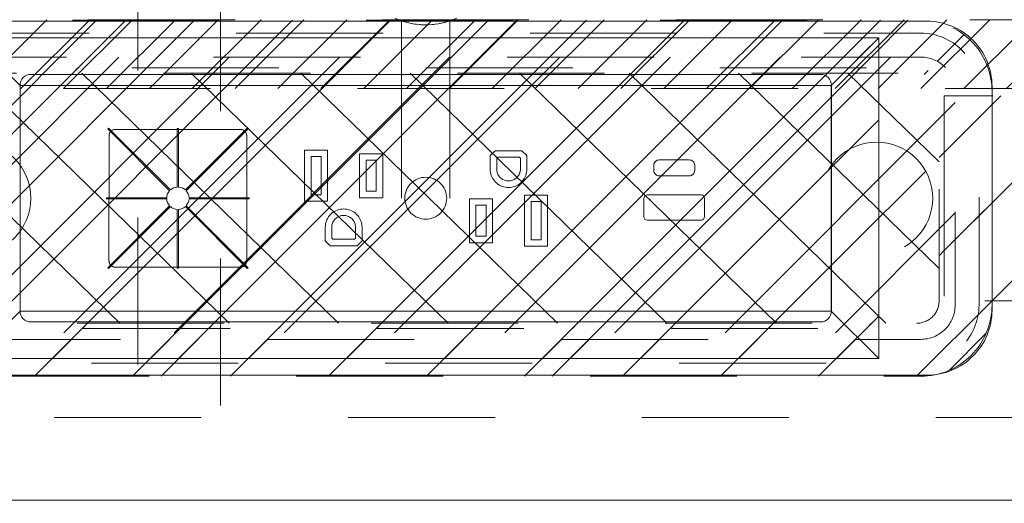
# Model space of a CAD drawing. Header units: inches. Extents: x -462 to -293, y -254 to -12.
# Tile 51 of 89: x -390.92 to -381.98, y -21.72 to -17.34. Entities that reach past the tile are written whole.
import ezdxf

# ---------------------------------------------------------------- set-up
doc = ezdxf.new("R2010")
doc.units = ezdxf.units.IN
doc.header["$LTSCALE"] = 32
doc.header["$MEASUREMENT"] = 0
doc.header["$PDMODE"] = 1
doc.header["$PDSIZE"] = -2
doc.linetypes.add('Dash Style-1', pattern=[0.083328, 0.041656, -0.041672])
for name, color, linetype, lineweight in [('Black', 7, 'Continuous', 18), ('DashLine', 7, 'Dash Style-1', 13), ('DashLineFill', 7, 'Dash Style-1', 13), ('Dean-Bezel', 7, 'Continuous', 18), ('Drawing', 7, 'Continuous', 18), ('Metal-UtilityGrommet', 7, 'Continuous', 13), ('None', 7, 'Continuous', 18), ('Slate-MetalShroud', 7, 'Continuous', 18), ('SolidLine', 7, 'Continuous', 15), ('Wood_1-H', 7, 'Continuous', 13)]:
    doc.layers.add(name, color=color, linetype=linetype, lineweight=lineweight)
doc.layers.add('Electrical', color=1, linetype='Dash Style-1', lineweight=15, true_color=0xff0000)
doc.layers.add('Textile-Cushion', color=7, linetype='Continuous', lineweight=18, true_color=0x4c4c4c)
pattern_1 = [(45, (0, 0), (-1.613, 1.9357), []), (45, (-1.0608, 1.0608), (-0.472346, 0.41676), [])]

# ---------------------------------------------------------------- blocks, each defined once
blk = doc.blocks.new('Group-19')
at = {"layer": 'Dean-Bezel'}
for p, q in [((4.11, 1.4545), (-4.11, 1.4545)), ((-4.11, 1.4545), (-4.11, -1.4545)), ((-4.0735, 1.4178), (-4.11, 1.4545)), ((4.0531, 1.3974), (4.11, 1.4545)), ((4.11, 1.4545), (4.11, -1.4545)), ((-3.9184, 1.2621), (-4.0735, 1.4178)), ((3.9668, 1.3107), (4.0117, 1.3558)), ((4.0531, 1.3974), (4.0117, 1.3558)), ((3.9668, 1.3107), (3.9184, 1.2621)), ((-3.6805, 1.024), (-3.6797, 1.023)), ((-3.6785, 1.023), (-3.6797, 1.023)), ((3.6797, 1.023), (3.6785, 1.023)), ((3.6805, 1.024), (3.6797, 1.023)), ((-2.8738, 0.5701), (-2.8741, -0.5669)), ((-2.8738, 0.5701), (-2.8732, 0.5752)), ((-2.8732, 0.5752), (-2.872, 0.5802)), ((-2.872, 0.5802), (-2.8705, 0.5851)), ((-2.8705, 0.5851), (-2.8685, 0.5899)), ((-2.8685, 0.5899), (-2.8661, 0.5945)), ((-2.8661, 0.5945), (-2.8634, 0.5988)), ((-2.8634, 0.5988), (-2.8602, 0.6029)), ((-2.8602, 0.6029), (-2.8568, 0.6067)), ((-2.8568, 0.6067), (-2.853, 0.6102)), ((-2.853, 0.6102), (-2.8489, 0.6133)), ((-2.8489, 0.6133), (-2.8445, 0.6161)), ((-2.8445, 0.6161), (-2.84, 0.6185)), ((-2.84, 0.6185), (-2.8352, 0.6204)), ((-2.8352, 0.6204), (-2.8303, 0.622)), ((-2.8303, 0.622), (-2.8253, 0.6231)), ((-2.8253, 0.6231), (-2.8201, 0.6238)), ((-2.8201, 0.6238), (-2.815, 0.624)), ((-1.6831, 0.624), (-2.815, 0.624)), ((-1.6831, 0.624), (-1.678, 0.6238)), ((-1.678, 0.6238), (-1.6729, 0.6231)), ((-1.6729, 0.6231), (-1.6678, 0.622)), ((-1.6678, 0.622), (-1.6629, 0.6204)), ((-1.6629, 0.6204), (-1.6582, 0.6185)), ((-1.6582, 0.6185), (-1.6536, 0.6161)), ((-1.6536, 0.6161), (-1.6492, 0.6133)), ((-1.6492, 0.6133), (-1.6451, 0.6102)), ((-1.6451, 0.6102), (-1.6414, 0.6067)), ((-1.6414, 0.6067), (-1.6379, 0.6029)), ((-1.6379, 0.6029), (-1.6347, 0.5988)), ((-1.6347, 0.5988), (-1.632, 0.5945)), ((-1.632, 0.5945), (-1.6296, 0.5899)), ((-1.6296, 0.5899), (-1.6276, 0.5851)), ((-1.6276, 0.5851), (-1.6261, 0.5802)), ((-1.6261, 0.5802), (-1.625, 0.5752)), ((-1.625, 0.5752), (-1.6243, 0.5701)), ((-1.6243, 0.5701), (-1.6241, -0.5669)), ((-1.0997, 0.4362), (-1.0997, -0.0282)), ((-0.8903, 0.4362), (-1.0997, 0.4362)), ((-1.0406, 0.0309), (-1.0406, 0.3771)), ((-0.9494, 0.3771), (-1.0406, 0.3771)), ((-0.9494, 0.3771), (-0.9494, 0.0309)), ((-0.8903, -0.0282), (-0.8903, 0.4362)), ((-0.5997, 0.4037), (-0.5997, 0.0043)), ((-0.3904, 0.4037), (-0.5997, 0.4037)), ((-0.3904, 0.0043), (-0.3904, 0.4037)), ((0.6289, 0.4307), (0.5843, 0.3861)), ((0.5843, 0.3861), (0.5843, 0.264)), ((0.8731, 0.4307), (0.6289, 0.4307)), ((0.6434, 0.3617), (0.6533, 0.3716)), ((0.6434, 0.264), (0.6434, 0.3617)), ((0.8487, 0.3716), (0.6533, 0.3716)), ((0.8487, 0.3716), (0.8586, 0.3617)), ((0.8586, 0.3617), (0.8582, 0.2546)), ((0.8731, 0.4307), (0.9177, 0.3861)), ((0.9177, 0.264), (0.9177, 0.3861)), ((-0.5406, 0.0634), (-0.5406, 0.3446)), ((-0.4494, 0.3446), (-0.5406, 0.3446)), ((-0.4494, 0.3446), (-0.4494, 0.0634)), ((0.5843, 0.264), (0.5849, 0.2494)), ((0.5849, 0.2494), (0.5869, 0.235)), ((0.5869, 0.235), (0.59, 0.2208)), ((0.59, 0.2208), (0.5944, 0.207)), ((0.6, 0.1935), (0.5944, 0.207)), ((0.6, 0.1935), (0.6067, 0.1807)), ((0.6067, 0.1807), (0.6145, 0.1684)), ((0.6438, 0.2546), (0.6434, 0.264)), ((0.645, 0.2453), (0.6438, 0.2546)), ((0.647, 0.2362), (0.645, 0.2453)), ((0.6499, 0.2272), (0.647, 0.2362)), ((0.6535, 0.2185), (0.6499, 0.2272)), ((0.6578, 0.2102), (0.6535, 0.2185)), ((0.6628, 0.2023), (0.6578, 0.2102)), ((0.6686, 0.1948), (0.6628, 0.2023)), ((0.6749, 0.1879), (0.6686, 0.1948)), ((0.6818, 0.1816), (0.6749, 0.1879)), ((0.6893, 0.1759), (0.6818, 0.1816)), ((0.8202, 0.1816), (0.8127, 0.1759)), ((0.8271, 0.1879), (0.8202, 0.1816)), ((0.8334, 0.1948), (0.8271, 0.1879)), ((0.8392, 0.2023), (0.8334, 0.1948)), ((0.8442, 0.2102), (0.8392, 0.2023)), ((0.8485, 0.2185), (0.8442, 0.2102)), ((0.8521, 0.2272), (0.8485, 0.2185)), ((0.855, 0.2362), (0.8521, 0.2272)), ((0.857, 0.2453), (0.855, 0.2362)), ((0.8582, 0.2546), (0.857, 0.2453)), ((0.8875, 0.1684), (0.8953, 0.1807)), ((0.8953, 0.1807), (0.902, 0.1935)), ((0.902, 0.1935), (0.9076, 0.207)), ((0.9076, 0.207), (0.912, 0.2208)), ((0.912, 0.2208), (0.9151, 0.235)), ((0.9151, 0.235), (0.9171, 0.2494)), ((0.9171, 0.2494), (0.9177, 0.264)), ((0.6145, 0.1684), (0.6233, 0.1569)), ((0.6233, 0.1569), (0.6332, 0.1462)), ((0.6332, 0.1462), (0.6439, 0.1363)), ((0.6439, 0.1363), (0.6554, 0.1275)), ((0.6554, 0.1275), (0.6677, 0.1197)), ((0.6677, 0.1197), (0.6806, 0.113)), ((0.6806, 0.113), (0.694, 0.1074)), ((0.6972, 0.1708), (0.6893, 0.1759)), ((0.694, 0.1074), (0.7079, 0.103)), ((0.7055, 0.1665), (0.6972, 0.1708)), ((0.7142, 0.1629), (0.7055, 0.1665)), ((0.7079, 0.103), (0.7221, 0.0999)), ((0.7232, 0.1601), (0.7142, 0.1629)), ((0.7221, 0.0999), (0.7365, 0.098)), ((0.7323, 0.1581), (0.7232, 0.1601)), ((0.7416, 0.1568), (0.7323, 0.1581)), ((0.7365, 0.098), (0.751, 0.0974)), ((0.751, 0.1564), (0.7416, 0.1568)), ((0.7604, 0.1568), (0.751, 0.1564)), ((0.751, 0.0974), (0.7655, 0.098)), ((0.7697, 0.1581), (0.7604, 0.1568)), ((0.7655, 0.098), (0.7799, 0.0999)), ((0.7788, 0.1601), (0.7697, 0.1581)), ((0.7878, 0.1629), (0.7788, 0.1601)), ((0.7799, 0.0999), (0.7941, 0.103)), ((0.7965, 0.1665), (0.7878, 0.1629)), ((0.7941, 0.103), (0.808, 0.1074)), ((0.8048, 0.1708), (0.7965, 0.1665)), ((0.8127, 0.1759), (0.8048, 0.1708)), ((0.808, 0.1074), (0.8214, 0.113)), ((0.8214, 0.113), (0.8343, 0.1197)), ((0.8343, 0.1197), (0.8466, 0.1275)), ((0.8466, 0.1275), (0.8581, 0.1363)), ((0.8581, 0.1363), (0.8688, 0.1462)), ((0.8688, 0.1462), (0.8787, 0.1569)), ((0.8787, 0.1569), (0.8875, 0.1684)), ((-0.9494, 0.0309), (-1.0406, 0.0309)), ((-0.3904, 0.0043), (-0.5997, 0.0043)), ((-0.4494, 0.0634), (-0.5406, 0.0634)), ((0.8963, 0.0282), (0.8963, -0.4362)), ((1.1057, 0.0282), (0.8963, 0.0282)), ((1.1057, -0.4362), (1.1057, 0.0282)), ((-0.8903, -0.0282), (-1.0997, -0.0282)), ((0.3964, -0.0043), (0.3964, -0.4037)), ((0.6057, -0.0043), (0.3964, -0.0043)), ((0.4554, -0.3446), (0.4554, -0.0634)), ((0.5466, -0.0634), (0.4554, -0.0634)), ((0.5466, -0.0634), (0.5466, -0.3446)), ((0.6057, -0.4037), (0.6057, -0.0043)), ((0.9554, -0.3771), (0.9554, -0.0309)), ((1.0466, -0.0309), (0.9554, -0.0309)), ((1.0466, -0.0309), (1.0466, -0.3771)), ((-0.8815, -0.1684), (-0.8893, -0.1807)), ((-0.8727, -0.1569), (-0.8815, -0.1684)), ((-0.8628, -0.1462), (-0.8727, -0.1569)), ((-0.8521, -0.1363), (-0.8628, -0.1462)), ((-0.8406, -0.1275), (-0.8521, -0.1363)), ((-0.8283, -0.1197), (-0.8406, -0.1275)), ((-0.8154, -0.113), (-0.8283, -0.1197)), ((-0.802, -0.1074), (-0.8154, -0.113)), ((-0.8142, -0.1816), (-0.8067, -0.1759)), ((-0.8067, -0.1759), (-0.7988, -0.1708)), ((-0.7881, -0.103), (-0.802, -0.1074)), ((-0.7988, -0.1708), (-0.7905, -0.1665)), ((-0.7905, -0.1665), (-0.7818, -0.1629)), ((-0.7739, -0.0999), (-0.7881, -0.103)), ((-0.7818, -0.1629), (-0.7728, -0.1601)), ((-0.7595, -0.098), (-0.7739, -0.0999)), ((-0.7728, -0.1601), (-0.7637, -0.1581)), ((-0.7637, -0.1581), (-0.7544, -0.1568)), ((-0.745, -0.0974), (-0.7595, -0.098)), ((-0.7544, -0.1568), (-0.745, -0.1564)), ((-0.7305, -0.098), (-0.745, -0.0974)), ((-0.745, -0.1564), (-0.7356, -0.1568)), ((-0.7356, -0.1568), (-0.7263, -0.1581)), ((-0.7161, -0.0999), (-0.7305, -0.098)), ((-0.7263, -0.1581), (-0.7172, -0.1601)), ((-0.7172, -0.1601), (-0.7082, -0.1629)), ((-0.7019, -0.103), (-0.7161, -0.0999)), ((-0.7082, -0.1629), (-0.6995, -0.1665)), ((-0.688, -0.1074), (-0.7019, -0.103)), ((-0.6995, -0.1665), (-0.6912, -0.1708)), ((-0.6912, -0.1708), (-0.6833, -0.1759)), ((-0.6746, -0.113), (-0.688, -0.1074)), ((-0.6833, -0.1759), (-0.6758, -0.1816)), ((-0.6617, -0.1197), (-0.6746, -0.113)), ((-0.6494, -0.1275), (-0.6617, -0.1197)), ((-0.6379, -0.1363), (-0.6494, -0.1275)), ((-0.6272, -0.1462), (-0.6379, -0.1363)), ((-0.6173, -0.1569), (-0.6272, -0.1462)), ((-0.6085, -0.1684), (-0.6173, -0.1569)), ((-0.6007, -0.1807), (-0.6085, -0.1684)), ((-0.9111, -0.2494), (-0.9117, -0.264)), ((-0.9117, -0.264), (-0.9117, -0.3861)), ((-0.9091, -0.235), (-0.9111, -0.2494)), ((-0.906, -0.2208), (-0.9091, -0.235)), ((-0.9016, -0.207), (-0.906, -0.2208)), ((-0.896, -0.1935), (-0.9016, -0.207)), ((-0.8893, -0.1807), (-0.896, -0.1935)), ((-0.8526, -0.3617), (-0.8522, -0.2546)), ((-0.8522, -0.2546), (-0.851, -0.2453)), ((-0.851, -0.2453), (-0.849, -0.2362)), ((-0.849, -0.2362), (-0.8461, -0.2272)), ((-0.8461, -0.2272), (-0.8425, -0.2185)), ((-0.8425, -0.2185), (-0.8382, -0.2102)), ((-0.8382, -0.2102), (-0.8332, -0.2023)), ((-0.8332, -0.2023), (-0.8274, -0.1948)), ((-0.8274, -0.1948), (-0.8211, -0.1879)), ((-0.8211, -0.1879), (-0.8142, -0.1816)), ((-0.6758, -0.1816), (-0.6689, -0.1879)), ((-0.6689, -0.1879), (-0.6626, -0.1948)), ((-0.6626, -0.1948), (-0.6568, -0.2023)), ((-0.6568, -0.2023), (-0.6518, -0.2102)), ((-0.6518, -0.2102), (-0.6475, -0.2185)), ((-0.6475, -0.2185), (-0.6439, -0.2272)), ((-0.6439, -0.2272), (-0.641, -0.2362)), ((-0.641, -0.2362), (-0.639, -0.2453)), ((-0.639, -0.2453), (-0.6378, -0.2546)), ((-0.6378, -0.2546), (-0.6374, -0.264)), ((-0.6374, -0.264), (-0.6374, -0.3617)), ((-0.594, -0.1935), (-0.6007, -0.1807)), ((-0.5884, -0.207), (-0.594, -0.1935)), ((-0.584, -0.2208), (-0.5884, -0.207)), ((-0.5809, -0.235), (-0.584, -0.2208)), ((-0.5789, -0.2494), (-0.5809, -0.235)), ((-0.5783, -0.264), (-0.5789, -0.2494)), ((-0.5783, -0.264), (-0.5783, -0.3861)), ((0.5466, -0.3446), (0.4554, -0.3446)), ((-0.9117, -0.3861), (-0.8671, -0.4307)), ((-0.6229, -0.4307), (-0.8671, -0.4307)), ((-0.8427, -0.3716), (-0.8526, -0.3617)), ((-0.6473, -0.3716), (-0.8427, -0.3716)), ((-0.6473, -0.3716), (-0.6374, -0.3617)), ((-0.6229, -0.4307), (-0.5783, -0.3861)), ((0.6057, -0.4037), (0.3964, -0.4037)), ((1.1057, -0.4362), (0.8963, -0.4362)), ((1.0466, -0.3771), (0.9554, -0.3771)), ((3.6785, -1.023), (3.6785, -0.5311)), ((-2.8738, -0.5721), (-2.8741, -0.5669)), ((-2.8732, -0.5772), (-2.8738, -0.5721)), ((-2.872, -0.5822), (-2.8732, -0.5772)), ((-2.8705, -0.5871), (-2.872, -0.5822)), ((-2.8685, -0.5919), (-2.8705, -0.5871)), ((-2.8661, -0.5965), (-2.8685, -0.5919)), ((-2.8634, -0.6008), (-2.8661, -0.5965)), ((-2.8602, -0.6049), (-2.8634, -0.6008)), ((-2.8568, -0.6087), (-2.8602, -0.6049)), ((-2.853, -0.6122), (-2.8568, -0.6087)), ((-2.8489, -0.6153), (-2.853, -0.6122)), ((-2.8445, -0.6181), (-2.8489, -0.6153)), ((-2.84, -0.6205), (-2.8445, -0.6181)), ((-2.8352, -0.6224), (-2.84, -0.6205)), ((-2.8303, -0.624), (-2.8352, -0.6224)), ((-2.8253, -0.6251), (-2.8303, -0.624)), ((-2.8201, -0.6258), (-2.8253, -0.6251)), ((-1.6729, -0.6251), (-1.678, -0.6258)), ((-1.6678, -0.624), (-1.6729, -0.6251)), ((-1.6629, -0.6224), (-1.6678, -0.624)), ((-1.6582, -0.6205), (-1.6629, -0.6224)), ((-1.6536, -0.6181), (-1.6582, -0.6205)), ((-1.6492, -0.6153), (-1.6536, -0.6181)), ((-1.6451, -0.6122), (-1.6492, -0.6153)), ((-1.6414, -0.6087), (-1.6451, -0.6122)), ((-1.6379, -0.6049), (-1.6414, -0.6087)), ((-1.6347, -0.6008), (-1.6379, -0.6049)), ((-1.632, -0.5965), (-1.6347, -0.6008)), ((-1.6296, -0.5919), (-1.632, -0.5965)), ((-1.6276, -0.5871), (-1.6296, -0.5919)), ((-1.6261, -0.5822), (-1.6276, -0.5871)), ((-1.625, -0.5772), (-1.6261, -0.5822)), ((-1.6243, -0.5721), (-1.625, -0.5772)), ((-1.6241, -0.5669), (-1.6243, -0.5721)), ((-2.815, -0.626), (-2.8201, -0.6258)), ((-1.6831, -0.626), (-2.815, -0.626)), ((-1.678, -0.6258), (-1.6831, -0.626)), ((3.6785, -1.023), (3.7267, -1.0712)), ((-4.11, -1.4545), (-3.9132, -1.2577)), ((4.11, -1.4545), (3.9132, -1.2577)), ((4.11, -1.4545), (-4.11, -1.4545))]:
    blk.add_line(p, q, dxfattribs=at)
blk = doc.blocks.new('Dean-PPUG-BK (2D)')
at = {"layer": 'DashLineFill', "linetype": 'Continuous', "lineweight": 13}
h = blk.add_hatch(dxfattribs=at)
h.set_pattern_fill('Steel', color=253, style=0, pattern_type=2)
h.set_pattern_definition(pattern_1)
h.paths.add_polyline_path([(-4.11, 1.4545), (4.11, 1.4545), (4.11, -1.4545), (-4.11, -1.4545)])
h = blk.add_hatch(dxfattribs=at)
h.set_pattern_fill('Steel', color=253, style=0, pattern_type=2)
h.set_pattern_definition(pattern_1)
h.paths.add_polyline_path([(-4.091, 0.5085), (-4.0412, 0.5061), (-3.9918, 0.4987), (-3.9434, 0.4866), (-3.8964, 0.4698), (-3.8513, 0.4485), (-3.8085, 0.4228), (-3.7684, 0.3931), (-3.7314, 0.3596), (-3.6979, 0.3226), (-3.6682, 0.2825), (-3.6425, 0.2397), (-3.6212, 0.1946), (-3.6044, 0.1476), (-3.5923, 0.0992), (-3.5849, 0.0498), (-3.5825, 0), (-3.5849, -0.0498), (-3.5923, -0.0992), (-3.6044, -0.1476), (-3.6212, -0.1946), (-3.6425, -0.2397), (-3.6682, -0.2825), (-3.6979, -0.3226), (-3.7314, -0.3596), (-3.7684, -0.3931), (-3.8085, -0.4228), (-3.8513, -0.4485), (-3.8964, -0.4698), (-3.9434, -0.4866), (-3.9918, -0.4987), (-4.0412, -0.5061), (-4.091, -0.5085), (-4.1408, -0.5061), (-4.1902, -0.4987), (-4.2386, -0.4866), (-4.2856, -0.4698), (-4.3307, -0.4485), (-4.3735, -0.4228), (-4.4136, -0.3931), (-4.4506, -0.3596), (-4.4841, -0.3226), (-4.5138, -0.2825), (-4.5395, -0.2397), (-4.5608, -0.1946), (-4.5776, -0.1476), (-4.5897, -0.0992), (-4.5971, -0.0498), (-4.5995, 0), (-4.5971, 0.0498), (-4.5897, 0.0992), (-4.5776, 0.1476), (-4.5608, 0.1946), (-4.5395, 0.2397), (-4.5138, 0.2825), (-4.4841, 0.3226), (-4.4506, 0.3596), (-4.4136, 0.3931), (-4.3735, 0.4228), (-4.3307, 0.4485), (-4.2856, 0.4698), (-4.2386, 0.4866), (-4.1902, 0.4987), (-4.1408, 0.5061)])
h = blk.add_hatch(dxfattribs=at)
h.set_pattern_fill('Steel', color=253, style=0, pattern_type=2)
h.set_pattern_definition(pattern_1)
h.paths.add_polyline_path([(4.091, 0.5085), (4.1408, 0.5061), (4.1902, 0.4987), (4.2386, 0.4866), (4.2856, 0.4698), (4.3307, 0.4485), (4.3735, 0.4228), (4.4136, 0.3931), (4.4506, 0.3596), (4.4841, 0.3226), (4.5138, 0.2825), (4.5395, 0.2397), (4.5608, 0.1946), (4.5776, 0.1476), (4.5897, 0.0992), (4.5971, 0.0498), (4.5995, 0), (4.5971, -0.0498), (4.5897, -0.0992), (4.5776, -0.1476), (4.5608, -0.1946), (4.5395, -0.2397), (4.5138, -0.2825), (4.4841, -0.3226), (4.4506, -0.3596), (4.4136, -0.3931), (4.3735, -0.4228), (4.3307, -0.4485), (4.2856, -0.4698), (4.2386, -0.4866), (4.1902, -0.4987), (4.1408, -0.5061), (4.091, -0.5085), (4.0412, -0.5061), (3.9918, -0.4987), (3.9434, -0.4866), (3.8964, -0.4698), (3.8513, -0.4485), (3.8085, -0.4228), (3.7684, -0.3931), (3.7314, -0.3596), (3.6979, -0.3226), (3.6682, -0.2825), (3.6425, -0.2397), (3.6212, -0.1946), (3.6044, -0.1476), (3.5923, -0.0992), (3.5849, -0.0498), (3.5825, 0), (3.5849, 0.0498), (3.5923, 0.0992), (3.6044, 0.1476), (3.6212, 0.1946), (3.6425, 0.2397), (3.6682, 0.2825), (3.6979, 0.3226), (3.7314, 0.3596), (3.7684, 0.3931), (3.8085, 0.4228), (3.8513, 0.4485), (3.8964, 0.4698), (3.9434, 0.4866), (3.9918, 0.4987), (4.0412, 0.5061)])
h = blk.add_hatch(dxfattribs=at)
h.set_pattern_fill('Steel', color=253, style=0, pattern_type=2)
h.set_pattern_definition(pattern_1)
h.paths.add_polyline_path([(0, 0.19), (0.0186, 0.1891), (0.0371, 0.1863), (0.0552, 0.1818), (0.0727, 0.1755), (0.0896, 0.1676), (0.1056, 0.158), (0.1205, 0.1469), (0.1344, 0.1344), (0.1469, 0.1205), (0.158, 0.1056), (0.1676, 0.0896), (0.1755, 0.0727), (0.1818, 0.0552), (0.1863, 0.0371), (0.1891, 0.0186), (0.19, 0), (0.1891, -0.0186), (0.1863, -0.0371), (0.1818, -0.0552), (0.1755, -0.0727), (0.1676, -0.0896), (0.158, -0.1056), (0.1469, -0.1205), (0.1344, -0.1344), (0.1205, -0.1469), (0.1056, -0.158), (0.0896, -0.1676), (0.0727, -0.1755), (0.0552, -0.1818), (0.0371, -0.1863), (0.0186, -0.1891), (0, -0.19), (-0.0186, -0.1891), (-0.0371, -0.1863), (-0.0552, -0.1818), (-0.0727, -0.1755), (-0.0896, -0.1676), (-0.1056, -0.158), (-0.1205, -0.1469), (-0.1344, -0.1344), (-0.1469, -0.1205), (-0.158, -0.1056), (-0.1676, -0.0896), (-0.1755, -0.0727), (-0.1818, -0.0552), (-0.1863, -0.0371), (-0.1891, -0.0186), (-0.19, 0), (-0.1891, 0.0186), (-0.1863, 0.0371), (-0.1818, 0.0552), (-0.1755, 0.0727), (-0.1676, 0.0896), (-0.158, 0.1056), (-0.1469, 0.1205), (-0.1344, 0.1344), (-0.1205, 0.1469), (-0.1056, 0.158), (-0.0896, 0.1676), (-0.0727, 0.1755), (-0.0552, 0.1818), (-0.0371, 0.1863), (-0.0186, 0.1891)])
at = {"layer": 'Black'}
for p, q in [((-0.2813, 1.6308), (-0.2273, 1.6098)), ((-0.2273, 1.6098), (-0.2188, 1.6069)), ((-0.2273, 1.6098), (-0.1719, 1.5932)), ((0.1719, 1.5932), (0.2273, 1.6098)), ((0.2136, 1.6052), (0.2273, 1.6098)), ((0.2273, 1.6098), (0.2812, 1.6308)), ((-0.2188, 1.6069), (-0.2188, 0)), ((-0.2188, 1.6069), (-0.2154, 1.6058)), ((-0.2136, 1.6052), (-0.2154, 1.6058)), ((-0.2056, 1.6027), (-0.2136, 1.6052)), ((-0.2056, 1.6027), (-0.2021, 1.6016)), ((-0.2021, 1.6016), (-0.1983, 1.6005)), ((-0.1983, 1.6005), (-0.1894, 1.5979)), ((-0.1894, 1.5979), (-0.1792, 1.5951)), ((-0.1792, 1.5951), (-0.1725, 1.5934)), ((-0.1152, 1.5813), (-0.1719, 1.5932)), ((-0.1719, 1.5932), (-0.1676, 1.5922)), ((-0.1676, 1.5922), (-0.1547, 1.5891)), ((-0.1547, 1.5891), (-0.1406, 1.5861)), ((-0.1255, 1.5831), (-0.1152, 1.5813)), ((-0.1152, 1.5813), (-0.101, 1.5791)), ((-0.1152, 1.5813), (-0.0578, 1.5742)), ((-0.0837, 1.5768), (-0.101, 1.5791)), ((-0.0837, 1.5768), (-0.0578, 1.5742)), ((-0.0578, 1.5742), (-0.0473, 1.5734)), ((-0.0578, 1.5742), (0, 1.5718)), ((-0.038, 1.5728), (-0.0473, 1.5734)), ((-0.038, 1.5728), (-0.0285, 1.5724)), ((-0.0285, 1.5724), (0, 1.5718)), ((0.0578, 1.5742), (0, 1.5718)), ((0, 1.5718), (0.0095, 1.5718)), ((0.0095, 1.5718), (0.0191, 1.572)), ((0.0191, 1.572), (0.0286, 1.5724)), ((0.0286, 1.5724), (0.0566, 1.5741)), ((0.0566, 1.5741), (0.0578, 1.5742)), ((0.0578, 1.5742), (0.1152, 1.5813)), ((0.0578, 1.5742), (0.0748, 1.5758)), ((0.0837, 1.5768), (0.1152, 1.5813)), ((0.1152, 1.5813), (0.1719, 1.5932)), ((0.1164, 1.5816), (0.1255, 1.5831)), ((0.1406, 1.5861), (0.1255, 1.5831)), ((0.1406, 1.5861), (0.1676, 1.5922)), ((0.1676, 1.5922), (0.1719, 1.5932)), ((0.1983, 1.6005), (0.1725, 1.5934)), ((0.1983, 1.6005), (0.2021, 1.6016)), ((0.2021, 1.6016), (0.2136, 1.6052)), ((0.2187, 1.6069), (0.2187, 0))]:
    blk.add_line(p, q, dxfattribs=at)
at = {"layer": 'Black', "color": 9}
for p, q in [((-4.11, 1.4545), (-3.6785, 1.023)), ((4.11, 1.4545), (3.6785, 1.023)), ((-4.11, -1.4545), (-3.6785, -1.023)), ((4.11, -1.4545), (3.6785, -1.023))]:
    blk.add_line(p, q, dxfattribs=at)
at = {"layer": 'Black', "color": 9, "flags": 128}
blk.add_lwpolyline([(-3.6785, 1.023), (3.6785, 1.023), (3.6785, -1.023), (-3.6785, -1.023)], close=True, dxfattribs=at)
at = {"layer": 'Black', "linetype": 'Continuous', "lineweight": 5}
blk.add_point((0, 0), dxfattribs=at)
at = {"layer": 'DashLineFill', "flags": 128}
for points in [[(-4.11, 1.4545), (4.11, 1.4545), (4.11, -1.4545), (-4.11, -1.4545)], [(-4.091, 0.5085), (-4.0412, 0.5061), (-3.9918, 0.4987), (-3.9434, 0.4866), (-3.8964, 0.4698), (-3.8513, 0.4485), (-3.8085, 0.4228), (-3.7684, 0.3931), (-3.7314, 0.3596), (-3.6979, 0.3226), (-3.6682, 0.2825), (-3.6425, 0.2397), (-3.6212, 0.1946), (-3.6044, 0.1476), (-3.5923, 0.0992), (-3.5849, 0.0498), (-3.5825, 0), (-3.5849, -0.0498), (-3.5923, -0.0992), (-3.6044, -0.1476), (-3.6212, -0.1946), (-3.6425, -0.2397), (-3.6682, -0.2825), (-3.6979, -0.3226), (-3.7314, -0.3596), (-3.7684, -0.3931), (-3.8085, -0.4228), (-3.8513, -0.4485), (-3.8964, -0.4698), (-3.9434, -0.4866), (-3.9918, -0.4987), (-4.0412, -0.5061), (-4.091, -0.5085), (-4.1408, -0.5061), (-4.1902, -0.4987), (-4.2386, -0.4866), (-4.2856, -0.4698), (-4.3307, -0.4485), (-4.3735, -0.4228), (-4.4136, -0.3931), (-4.4506, -0.3596), (-4.4841, -0.3226), (-4.5138, -0.2825), (-4.5395, -0.2397), (-4.5608, -0.1946), (-4.5776, -0.1476), (-4.5897, -0.0992), (-4.5971, -0.0498), (-4.5995, 0), (-4.5971, 0.0498), (-4.5897, 0.0992), (-4.5776, 0.1476), (-4.5608, 0.1946), (-4.5395, 0.2397), (-4.5138, 0.2825), (-4.4841, 0.3226), (-4.4506, 0.3596), (-4.4136, 0.3931), (-4.3735, 0.4228), (-4.3307, 0.4485), (-4.2856, 0.4698), (-4.2386, 0.4866), (-4.1902, 0.4987), (-4.1408, 0.5061)], [(4.091, 0.5085), (4.1408, 0.5061), (4.1902, 0.4987), (4.2386, 0.4866), (4.2856, 0.4698), (4.3307, 0.4485), (4.3735, 0.4228), (4.4136, 0.3931), (4.4506, 0.3596), (4.4841, 0.3226), (4.5138, 0.2825), (4.5395, 0.2397), (4.5608, 0.1946), (4.5776, 0.1476), (4.5897, 0.0992), (4.5971, 0.0498), (4.5995, 0), (4.5971, -0.0498), (4.5897, -0.0992), (4.5776, -0.1476), (4.5608, -0.1946), (4.5395, -0.2397), (4.5138, -0.2825), (4.4841, -0.3226), (4.4506, -0.3596), (4.4136, -0.3931), (4.3735, -0.4228), (4.3307, -0.4485), (4.2856, -0.4698), (4.2386, -0.4866), (4.1902, -0.4987), (4.1408, -0.5061), (4.091, -0.5085), (4.0412, -0.5061), (3.9918, -0.4987), (3.9434, -0.4866), (3.8964, -0.4698), (3.8513, -0.4485), (3.8085, -0.4228), (3.7684, -0.3931), (3.7314, -0.3596), (3.6979, -0.3226), (3.6682, -0.2825), (3.6425, -0.2397), (3.6212, -0.1946), (3.6044, -0.1476), (3.5923, -0.0992), (3.5849, -0.0498), (3.5825, 0), (3.5849, 0.0498), (3.5923, 0.0992), (3.6044, 0.1476), (3.6212, 0.1946), (3.6425, 0.2397), (3.6682, 0.2825), (3.6979, 0.3226), (3.7314, 0.3596), (3.7684, 0.3931), (3.8085, 0.4228), (3.8513, 0.4485), (3.8964, 0.4698), (3.9434, 0.4866), (3.9918, 0.4987), (4.0412, 0.5061)], [(0, 0.19), (0.0186, 0.1891), (0.0371, 0.1863), (0.0552, 0.1818), (0.0727, 0.1755), (0.0896, 0.1676), (0.1056, 0.158), (0.1205, 0.1469), (0.1344, 0.1344), (0.1469, 0.1205), (0.158, 0.1056), (0.1676, 0.0896), (0.1755, 0.0727), (0.1818, 0.0552), (0.1863, 0.0371), (0.1891, 0.0186), (0.19, 0), (0.1891, -0.0186), (0.1863, -0.0371), (0.1818, -0.0552), (0.1755, -0.0727), (0.1676, -0.0896), (0.158, -0.1056), (0.1469, -0.1205), (0.1344, -0.1344), (0.1205, -0.1469), (0.1056, -0.158), (0.0896, -0.1676), (0.0727, -0.1755), (0.0552, -0.1818), (0.0371, -0.1863), (0.0186, -0.1891), (0, -0.19), (-0.0186, -0.1891), (-0.0371, -0.1863), (-0.0552, -0.1818), (-0.0727, -0.1755), (-0.0896, -0.1676), (-0.1056, -0.158), (-0.1205, -0.1469), (-0.1344, -0.1344), (-0.1469, -0.1205), (-0.158, -0.1056), (-0.1676, -0.0896), (-0.1755, -0.0727), (-0.1818, -0.0552), (-0.1863, -0.0371), (-0.1891, -0.0186), (-0.19, 0), (-0.1891, 0.0186), (-0.1863, 0.0371), (-0.1818, 0.0552), (-0.1755, 0.0727), (-0.1676, 0.0896), (-0.158, 0.1056), (-0.1469, 0.1205), (-0.1344, 0.1344), (-0.1205, 0.1469), (-0.1056, 0.158), (-0.0896, 0.1676), (-0.0727, 0.1755), (-0.0552, 0.1818), (-0.0371, 0.1863), (-0.0186, 0.1891)]]:
    blk.add_lwpolyline(points, close=True, dxfattribs=at)
at = {"layer": 'SolidLine', "flags": 128}
for points in [[(-2.244, -0.6335), (-2.254, -0.6335), (-2.254, -0.1019, -0.173417), (-2.3172, -0.0757), (-2.8785, -0.637), (-2.8856, -0.63), (-2.3242, -0.0687, -0.173417), (-2.3504, -0.0055), (-2.8951, -0.0055), (-2.8951, 0.0045), (-2.3504, 0.0045, -0.173417), (-2.3242, 0.0676), (-2.8856, 0.629), (-2.8785, 0.636), (-2.3172, 0.0747, -0.173417), (-2.254, 0.1009), (-2.254, 0.6325), (-2.244, 0.6325), (-2.244, 0.1009, -0.173417), (-2.1809, 0.0747), (-1.6196, 0.636), (-1.6125, 0.629), (-2.1738, 0.0676, -0.173417), (-2.1476, 0.0045), (-1.6029, 0.0045), (-1.6029, -0.0055), (-2.1476, -0.0055, -0.173417), (-2.1738, -0.0687), (-1.6125, -0.63), (-1.6196, -0.637), (-2.1809, -0.0757, -0.173417), (-2.244, -0.1019)], [(2.069, 0.2981, -0.414214), (2.1182, 0.3473), (2.3911, 0.3473, -0.414214), (2.4403, 0.2981), (2.4403, 0.2515, -0.414214), (2.3911, 0.2023), (2.1182, 0.2023, -0.414214), (2.069, 0.2515)], [(1.9797, -0.0022, -0.414214), (2.0112, 0.0293), (2.4982, 0.0293, -0.414214), (2.5297, -0.0022), (2.5297, -0.1672, -0.414214), (2.4982, -0.1987), (2.0112, -0.1987, -0.414214), (1.9797, -0.1672)]]:
    blk.add_lwpolyline(points, format="xyb", close=True, dxfattribs=at)
at = {"layer": 'Black', "color": 7}
blk.add_blockref('Group-19', (0, 0), dxfattribs=at)
blk = doc.blocks.new('Group-21')
at = {"layer": 'SolidLine', "flags": 128}
blk.add_lwpolyline([(-43.5236, -4.2913, -0.414214), (-43.4252, -4.1929), (-36.2598, -4.1929, -0.414214), (-36.1614, -4.2913), (-36.1614, -6.3386, -0.414214), (-36.2598, -6.437), (-43.4252, -6.437, -0.414214), (-43.5236, -6.3386)], format="xyb", close=True, dxfattribs=at)
at = {"layer": 'SolidLine', "linetype": 'Continuous', "lineweight": 5}
blk.add_point((-38.4065, -5.315), dxfattribs=at)
at = {"layer": 'SolidLine', "color": 7}
blk.add_blockref('Dean-PPUG-BK (2D)', (-39.8425, -5.315), dxfattribs=at)
blk = doc.blocks.new('Group-24')
at = {"layer": 'Textile-Cushion', "color": 31, "linetype": 'Continuous', "true_color": 0xffc198}
for p, q in [((-1.9174, 1.2795), (-4.4174, -1.2204)), ((-0.9174, 1.2795), (-3.4174, -1.2204)), ((0.0826, 1.2795), (-2.4174, -1.2204)), ((1.0826, 1.2795), (-1.4174, -1.2204)), ((2.0826, 1.2795), (-0.4174, -1.2204)), ((3.0826, 1.2795), (0.5826, -1.2204)), ((4.0826, 1.2795), (1.5826, -1.2204)), ((5.0826, 1.2795), (2.5826, -1.2204)), ((5.6693, 0.8662), (3.5826, -1.2204)), ((5.6693, -0.1338), (4.5826, -1.2204))]:
    blk.add_line(p, q, dxfattribs=at)
blk = doc.blocks.new('SlateShroudSleeve (2D)')
at = {"layer": 'DashLineFill', "linetype": 'Continuous', "lineweight": 13}
h = blk.add_hatch(dxfattribs=at)
h.set_pattern_fill('Steel', color=253, style=0, pattern_type=2)
h.set_pattern_definition(pattern_1)
edge = h.paths.add_edge_path()
edge.add_line((-6.0039, 0.9685), (-6.0039, -0.9685))
edge.add_arc((-5.3583, -0.9685), 0.6457, 180, 225)
edge.add_arc((-5.3583, -0.9685), 0.6457, 225, 270)
edge.add_line((-5.3583, -1.6142), (5.3583, -1.6142))
edge.add_arc((5.3583, -0.9685), 0.6457, 270, 360)
edge.add_line((6.0039, -0.9685), (6.0039, 0.9685))
edge.add_arc((5.3583, 0.9685), 0.6457, 0, 45)
edge.add_arc((5.3583, 0.9685), 0.6457, 45, 90)
edge.add_line((5.3583, 1.6142), (-5.3583, 1.6142))
edge.add_arc((-5.3583, 0.9685), 0.6457, 90, 180)
edge.add_line((-6.0039, 0.9685), (-6.0039, 0.9685))
edge = h.paths.add_edge_path()
edge.add_arc((5.3583, -0.9685), 0.311, 270, 360)
edge.add_line((5.6693, -0.9685), (5.6693, 0.9685))
edge.add_arc((5.3583, 0.9685), 0.311, 360, 405)
edge.add_arc((5.3583, 0.9685), 0.311, 45, 90)
edge.add_line((5.3583, 1.2795), (-5.3583, 1.2795))
edge.add_arc((-5.3583, 0.9685), 0.311, 90, 180)
edge.add_line((-5.6693, 0.9685), (-5.6693, -0.9685))
edge.add_arc((-5.3583, -0.9685), 0.311, 180, 225)
edge.add_arc((-5.3583, -0.9685), 0.311, 225, 270)
edge.add_line((-5.3583, -1.2795), (5.3583, -1.2795))
at = {"layer": 'DashLine', "lineweight": 13, "transparency": 33554687, "flags": 128}
blk.add_lwpolyline([(-5.8858, 0.9685, -0.414214), (-5.3583, 1.4961), (5.3583, 1.4961, -0.414214), (5.8858, 0.9685), (5.8858, -0.9685, -0.414214), (5.3583, -1.4961), (-5.3583, -1.4961, -0.414214), (-5.8858, -0.9685)], format="xyb", close=True, dxfattribs=at)
at = {"layer": 'DashLineFill', "lineweight": 13, "flags": 128}
for points in [[(-6.0039, 0.9685), (-6.0039, -0.9685, 0.198912), (-5.8148, -1.4251, 0.198912), (-5.3583, -1.6142), (5.3583, -1.6142, 0.414214), (6.0039, -0.9685), (6.0039, 0.9685, 0.198912), (5.8148, 1.4251, 0.198912), (5.3583, 1.6142), (-5.3583, 1.6142, 0.414214), (-6.0039, 0.9685)], [(5.3583, -1.2795, 0.414214), (5.6693, -0.9685), (5.6693, 0.9685, 0.198912), (5.5782, 1.1884, 0.198912), (5.3583, 1.2795), (-5.3583, 1.2795, 0.414214), (-5.6693, 0.9685), (-5.6693, -0.9685, 0.198912), (-5.5782, -1.1884, 0.198912), (-5.3583, -1.2795)]]:
    blk.add_lwpolyline(points, format="xyb", close=True, dxfattribs=at)
at = {"layer": 'SolidLine', "linetype": 'Continuous', "lineweight": 5}
blk.add_point((0, 0), dxfattribs=at)
at = {"layer": 'Textile-Cushion', "linetype": 'Continuous', "lineweight": 5}
blk.add_point((0, 0), dxfattribs=at)
at = {"layer": 'Textile-Cushion', "color": 31, "true_color": 0xffc198}
blk.add_blockref('Group-24', (0, 0), dxfattribs=at)
blk = doc.blocks.new('Group-29')
at = {"layer": 'DashLine', "flags": 128}
blk.add_lwpolyline([(-59.2126, -7.3031), (-12.7559, -7.3031), (-12.7559, -8.0512), (-59.2126, -8.0512)], close=True, dxfattribs=at)
at = {"layer": 'SolidLine', "flags": 128}
blk.add_lwpolyline([(-59.2126, -0.7677), (-12.7559, -0.7677), (-12.7559, -8.0512), (-59.2126, -8.0512)], close=True, dxfattribs=at)
blk.add_lwpolyline([(-46.7126, -4.3012, -0.414214), (-46.122, -3.7106), (-35.2953, -3.7106, -0.414214), (-34.7047, -4.3012), (-34.7047, -6.3287, -0.414214), (-35.2953, -6.9193), (-46.122, -6.9193, -0.414214), (-46.7126, -6.3287)], format="xyb", close=True, dxfattribs=at)
at = {"layer": 'Wood_1-H', "color": 7}
blk.add_blockref('SlateShroudSleeve (2D)', (-40.7087, -5.315), dxfattribs=at)
blk = doc.blocks.new('Group-60')
at = {"layer": 'Textile-Cushion', "color": 31, "true_color": 0xffc198}
for p, q in [((-4.2398, 1.1339), (-1.9099, -1.1339)), ((-3.2469, 1.1339), (-0.917, -1.1339)), ((-2.2539, 1.1339), (0.0759, -1.1339)), ((-1.261, 1.1339), (1.0688, -1.1339)), ((-0.2681, 1.1339), (2.0618, -1.1339)), ((0.7248, 1.1339), (3.0547, -1.1339)), ((1.7178, 1.1339), (4.0476, -1.1339)), ((2.7107, 1.1339), (5.0405, -1.1339)), ((3.7036, 1.1339), (5.5236, -0.6376)), ((4.6965, 1.1339), (5.5236, 0.3288))]:
    blk.add_line(p, q, dxfattribs=at)
blk = doc.blocks.new('Group-61')
at = {"layer": 'Textile-Cushion', "color": 31, "true_color": 0xffc198}
blk.add_blockref('Group-60', (0, 0), dxfattribs=at)
blk = doc.blocks.new('SBDXF2-Shroud (2D)')
at = {"layer": 'DashLineFill', "linetype": 'Continuous', "lineweight": 13}
h = blk.add_hatch(dxfattribs=at)
h.set_pattern_fill('Steel', color=253, style=0, pattern_type=2)
h.set_pattern_definition(pattern_1)
edge = h.paths.add_edge_path()
edge.add_line((-5.5709, 0.9311), (-5.5709, -0.9311))
edge.add_arc((-5.3209, -0.9311), 0.25, 180, 270)
edge.add_line((-5.3209, -1.1811), (5.3209, -1.1811))
edge.add_arc((5.3209, -0.9311), 0.25, 270, 360)
edge.add_line((5.5709, -0.9311), (5.5709, 0.9311))
edge.add_arc((5.3209, 0.9311), 0.25, 0, 90)
edge.add_line((5.3209, 1.1811), (-5.3209, 1.1811))
edge.add_arc((-5.3209, 0.9311), 0.25, 90, 135)
edge.add_arc((-5.3209, 0.9311), 0.25, 135, 180)
edge.add_line((-5.5709, 0.9311), (-5.5709, 0.9311))
edge = h.paths.add_edge_path()
edge.add_arc((5.3209, -0.9311), 0.2028, 270, 360)
edge.add_line((5.5236, -0.9311), (5.5236, 0.9311))
edge.add_arc((5.3209, 0.9311), 0.2028, 360, 450)
edge.add_line((5.3209, 1.1339), (-5.3209, 1.1339))
edge.add_arc((-5.3209, 0.9311), 0.2028, 90, 180)
edge.add_line((-5.5236, 0.9311), (-5.5236, -0.9311))
edge.add_arc((-5.3209, -0.9311), 0.2028, 180, 270)
edge.add_line((-5.3209, -1.1339), (5.3209, -1.1339))
h = blk.add_hatch(dxfattribs=at)
h.set_pattern_fill('Steel', color=253, style=0, pattern_type=2)
h.set_pattern_definition(pattern_1)
edge = h.paths.add_edge_path()
edge.add_arc((6.5335, -0.6791), 0.25, 270, 315)
edge.add_arc((6.5335, -0.6791), 0.25, 315, 360)
edge.add_line((6.7835, -0.6791), (6.7835, 0.6791))
edge.add_arc((6.5335, 0.6791), 0.25, 0, 90)
edge.add_line((6.5335, 0.9291), (5.5709, 0.9291))
edge.add_line((5.5709, 0.9291), (5.5709, -0.9291))
edge.add_line((5.5709, -0.9291), (6.5335, -0.9291))
edge.add_line((6.5335, -0.9291), (6.5335, -0.9291))
at = {"layer": 'DashLineFill', "flags": 128}
for points in [[(-5.5709, 0.9311), (-5.5709, -0.9311, 0.414214), (-5.3209, -1.1811), (5.3209, -1.1811, 0.414214), (5.5709, -0.9311), (5.5709, 0.9311, 0.414214), (5.3209, 1.1811), (-5.3209, 1.1811, 0.198912), (-5.4976, 1.1079, 0.198912), (-5.5709, 0.9311)], [(5.3209, -1.1339, 0.414214), (5.5236, -0.9311), (5.5236, 0.9311, 0.414214), (5.3209, 1.1339), (-5.3209, 1.1339, 0.414214), (-5.5236, 0.9311), (-5.5236, -0.9311, 0.414214), (-5.3209, -1.1339)], [(6.5335, -0.9291, 0.198912), (6.7102, -0.8559, 0.198912), (6.7835, -0.6791), (6.7835, 0.6791, 0.414214), (6.5335, 0.9291), (5.5709, 0.9291), (5.5709, -0.9291), (6.5335, -0.9291)]]:
    blk.add_lwpolyline(points, format="xyb", close=True, dxfattribs=at)
at = {"layer": 'Slate-MetalShroud', "linetype": 'Continuous', "lineweight": 5}
blk.add_point((0, 0), dxfattribs=at)
at = {"layer": 'Metal-UtilityGrommet', "color": 7}
blk.add_blockref('Group-61', (0, 0), dxfattribs=at)
blk = doc.blocks.new('Group-66')
at = {"layer": 'None'}
for name in ['Group-29', 'Group-21']:
    blk.add_blockref(name, (0, 0), dxfattribs=at)
at = {"layer": 'SolidLine', "color": 7}
blk.add_blockref('SBDXF2-Shroud (2D)', (-40.7087, -5.315), dxfattribs=at)
blk = doc.blocks.new('SL Runoff Utility L Desk2 (2D)')
at = {"layer": 'None'}
blk.add_blockref('Group-66', (0, 0), dxfattribs=at)
at = {"layer": 'Drawing', "color": 0, "flags": 1}
for tag in ['Tag', 'Catalog', 'Option1', 'Option2', 'Option3', 'Option4', 'Option5', 'Option6', 'Option7', 'Option8', 'Option9', 'Option10', 'Option11', 'Option12', 'Custom', 'FinishGroup', 'Discount', 'Item2', 'Item3', 'Item6', 'Item8', 'Item9', 'Item10', 'Item12', 'Item13', 'Item16', 'Item18', 'Item19', 'Item20', 'Item21', 'Item22', 'Item23', 'Item24', 'Item25', 'Item1', 'Item4', 'Item5', 'Item7', 'Item11', 'Item14', 'Item15', 'Item17']:
    blk.add_attdef(tag, (-64.7795, -74.6855), '', height=0.00709, dxfattribs=at)
blk = doc.blocks.new('Group-98')
at = {"layer": 'Electrical', "linetype": 'Continuous', "lineweight": 5, "true_color": 0xdd0000}
h = blk.add_hatch(dxfattribs=at)
h.set_pattern_fill('ElectricalHatch', color=12, style=0, pattern_type=2)
h.set_pattern_definition([(45, (0, 0), (-0.33333333, -0.7222222), [])])
edge = h.paths.add_edge_path()
edge.add_arc((12.7677, -16.0094), 0.3125, 180, 270)
edge.add_line((12.7677, -16.3219), (119.2244, -16.3219))
edge.add_arc((119.2244, -16.0094), 0.3125, 270, 360)
edge.add_arc((119.2244, -16.0094), 0.3125, 0, 90)
edge.add_line((119.2244, -15.6969), (12.7677, -15.6969))
edge.add_arc((12.7677, -16.0094), 0.3125, 90, 180)
at = {"layer": 'Electrical', "flags": 128}
blk.add_lwpolyline([(12.4552, -16.0094, 0.414214), (12.7677, -16.3219), (119.2244, -16.3219, 0.414214), (119.5369, -16.0094, 0.414214), (119.2244, -15.6969), (12.7677, -15.6969, 0.414214)], format="xyb", close=True, dxfattribs=at)
blk = doc.blocks.new('Group-103')
at = {"layer": 'DashLine', "flags": 128}
blk.add_lwpolyline([(47.6168, -13.2756), (48.3648, -13.2756), (48.3648, -24.6339), (47.6168, -24.6339)], close=True, dxfattribs=at)
at = {"layer": 'None'}
blk.add_blockref('Group-98', (0, 0), dxfattribs=at)
blk = doc.blocks.new('Group-104')
at = {"layer": 'None'}
blk.add_blockref('Group-103', (0, 0), dxfattribs=at)
blk = doc.blocks.new('SL Overhead (2D)-2')
at = {"layer": 'None'}
blk.add_blockref('Group-104', (0, 0), dxfattribs=at)
at = {"layer": 'Drawing', "color": 0, "flags": 1}
for tag in ['Tag', 'Catalog', 'Option1', 'Option2', 'Option3', 'Option4', 'Option5', 'Option6', 'Option7', 'Option8', 'Option9', 'Option10', 'Option11', 'Option12', 'Custom', 'FinishGroup', 'Discount', 'Item2', 'Item3', 'Item6', 'Item8', 'Item9', 'Item10', 'Item12', 'Item13', 'Item16', 'Item18', 'Item19', 'Item20', 'Item21', 'Item22', 'Item23', 'Item24', 'Item25', 'Item1', 'Item4', 'Item5', 'Item7', 'Item11', 'Item14', 'Item15', 'Item17']:
    blk.add_attdef(tag, (-77.9902, -170.6417), '', height=0.00709, dxfattribs=at)

msp = doc.modelspace()

# ---------------------------------------------------------------- block references
at = {"layer": 'Drawing'}
msp.add_blockref('SL Runoff Utility L Desk2 (2D)', (-347.3885, -13.6389), dxfattribs=at)

# ---------------------------------------------------------------- next in the draw order: block references
msp.add_blockref('SL Overhead (2D)-2', (-437.4593, -1.6389), dxfattribs=at)

doc.saveas('drawing.dxf')
